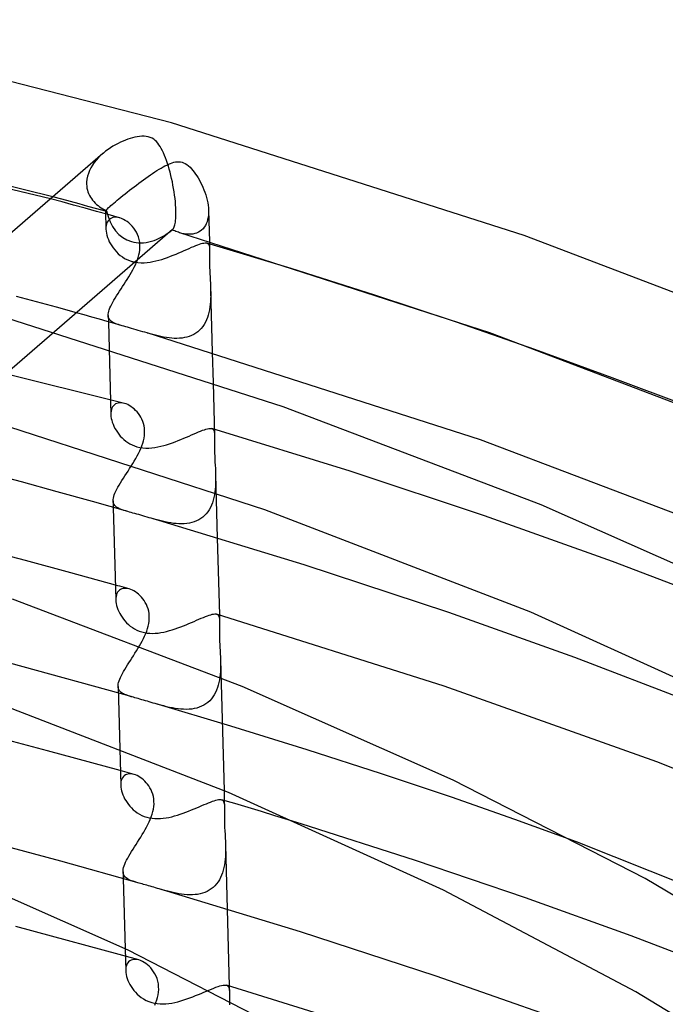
# Model space of a CAD drawing. Header units: millimetres. Extents: x -200 to 200, y -101 to 238.
# Tile 63 of 65: x 85 to 110, y 191 to 230. Entities that reach past the tile are written whole.
import ezdxf

# ---------------------------------------------------------------- set-up
doc = ezdxf.new("R2010")
doc.units = ezdxf.units.MM
doc.layers.add('HIDDEN', color=7, linetype='Continuous')
doc.layers.add('THICK', color=7, linetype='Continuous')

msp = doc.modelspace()

# ---------------------------------------------------------------- linework, layer by layer
at = {"layer": 'HIDDEN'}
for p, q in [((88.067, 224.317), (87.976, 224.227)), ((88.163, 224.402), (88.067, 224.317)), ((87.742, 223.934), (87.68, 223.829)), ((87.813, 224.035), (87.742, 223.934)), ((87.891, 224.133), (87.813, 224.035)), ((87.976, 224.227), (87.891, 224.133)), ((90.479, 223.863), (90.552, 223.902)), ((90.552, 223.902), (90.622, 223.938)), ((90.622, 223.938), (90.693, 223.971)), ((90.693, 223.971), (90.762, 224)), ((90.762, 224), (90.832, 224.026)), ((90.832, 224.026), (90.9, 224.046)), ((90.9, 224.046), (90.968, 224.06)), ((90.968, 224.06), (91.034, 224.068)), ((91.034, 224.068), (91.097, 224.069)), ((91.097, 224.069), (91.158, 224.063)), ((91.158, 224.063), (91.217, 224.049)), ((91.217, 224.049), (91.277, 224.028)), ((91.277, 224.028), (91.338, 223.999)), ((91.338, 223.999), (91.4, 223.959)), ((91.4, 223.959), (91.463, 223.91)), ((91.463, 223.91), (91.525, 223.854)), ((87.549, 223.502), (87.526, 223.39)), ((87.582, 223.613), (87.549, 223.502)), ((87.626, 223.722), (87.582, 223.613)), ((87.68, 223.829), (87.626, 223.722)), ((89.81, 223.43), (89.9, 223.493)), ((89.9, 223.493), (89.989, 223.555)), ((89.989, 223.555), (90.076, 223.613)), ((90.076, 223.613), (90.161, 223.669)), ((90.161, 223.669), (90.244, 223.723)), ((90.244, 223.723), (90.325, 223.773)), ((90.325, 223.773), (90.403, 223.819)), ((90.403, 223.819), (90.479, 223.863)), ((91.525, 223.854), (91.584, 223.792)), ((91.584, 223.792), (91.64, 223.727)), ((91.64, 223.727), (91.692, 223.66)), ((91.692, 223.66), (91.742, 223.591)), ((91.742, 223.591), (91.792, 223.516)), ((91.792, 223.516), (91.841, 223.437)), ((87.514, 223.265), (87.513, 223.251)), ((87.513, 223.251), (87.513, 223.237)), ((87.513, 223.237), (87.513, 223.223)), ((87.513, 223.223), (87.513, 223.209)), ((87.513, 223.209), (87.514, 223.195)), ((87.515, 223.28), (87.514, 223.265)), ((87.514, 223.195), (87.519, 223.119)), ((87.526, 223.39), (87.515, 223.28)), ((87.519, 223.119), (87.529, 223.044)), ((89.355, 223.095), (89.445, 223.163)), ((89.445, 223.163), (89.536, 223.231)), ((89.536, 223.231), (89.627, 223.298)), ((89.627, 223.298), (89.718, 223.364)), ((89.718, 223.364), (89.81, 223.43)), ((91.841, 223.437), (91.889, 223.353)), ((91.889, 223.353), (91.936, 223.266)), ((91.936, 223.266), (91.98, 223.174)), ((91.98, 223.174), (92.023, 223.08)), ((87.529, 223.044), (87.546, 222.97)), ((87.546, 222.97), (87.567, 222.899)), ((87.567, 222.899), (87.593, 222.83)), ((87.593, 222.83), (87.625, 222.763)), ((87.625, 222.763), (87.661, 222.698)), ((88.846, 222.695), (88.925, 222.759)), ((88.925, 222.759), (89.007, 222.825)), ((89.007, 222.825), (89.091, 222.891)), ((89.091, 222.891), (89.177, 222.959)), ((89.177, 222.959), (89.265, 223.027)), ((89.265, 223.027), (89.355, 223.095)), ((92.023, 223.08), (92.063, 222.982)), ((92.063, 222.982), (92.101, 222.882)), ((92.101, 222.882), (92.135, 222.781)), ((92.135, 222.781), (92.164, 222.679)), ((86.563, 222.507), (86.114, 222.629)), ((86.549, 222.617), (86.209, 222.71)), ((86.889, 222.523), (86.549, 222.617)), ((87.01, 222.385), (86.563, 222.507)), ((87.229, 222.429), (86.889, 222.523)), ((87.457, 222.262), (87.01, 222.385)), ((87.568, 222.334), (87.229, 222.429)), ((87.661, 222.698), (87.701, 222.636)), ((87.701, 222.636), (87.746, 222.576)), ((87.746, 222.576), (87.794, 222.519)), ((87.794, 222.519), (87.846, 222.465)), ((87.846, 222.465), (87.901, 222.413)), ((87.901, 222.413), (87.959, 222.364)), ((87.959, 222.364), (88.02, 222.318)), ((88.41, 222.322), (88.457, 222.365)), ((88.457, 222.365), (88.509, 222.411)), ((88.509, 222.411), (88.567, 222.462)), ((88.567, 222.462), (88.63, 222.516)), ((88.63, 222.516), (88.698, 222.573)), ((88.698, 222.573), (88.769, 222.632)), ((88.769, 222.632), (88.846, 222.695)), ((92.164, 222.679), (92.19, 222.578)), ((92.19, 222.578), (92.211, 222.477)), ((92.211, 222.477), (92.227, 222.376)), ((92.227, 222.376), (92.238, 222.278)), ((87.903, 222.138), (87.457, 222.262)), ((87.907, 222.239), (87.568, 222.334)), ((88.349, 222.014), (87.903, 222.138)), ((88.245, 222.144), (87.907, 222.239)), ((88.02, 222.318), (88.083, 222.275)), ((88.083, 222.275), (88.149, 222.235)), ((88.149, 222.235), (88.216, 222.197)), ((88.216, 222.197), (88.285, 222.163)), ((88.243, 222.146), (88.245, 222.153)), ((88.243, 222.145), (88.243, 222.146)), ((88.243, 222.146), (88.262, 221.453)), ((88.244, 222.145), (88.243, 222.145)), ((88.244, 222.144), (88.244, 222.145)), ((88.245, 222.144), (88.244, 222.144)), ((88.244, 222.144), (88.244, 222.144)), ((88.245, 222.153), (88.252, 222.163)), ((88.246, 222.144), (88.245, 222.144)), ((88.249, 222.144), (88.246, 222.144)), ((88.254, 222.145), (88.249, 222.144)), ((88.252, 222.163), (88.264, 222.179)), ((88.26, 222.148), (88.254, 222.145)), ((88.267, 222.152), (88.26, 222.148)), ((88.264, 222.179), (88.282, 222.198)), ((88.276, 222.157), (88.267, 222.152)), ((88.285, 222.163), (88.276, 222.157)), ((88.282, 222.198), (88.305, 222.223)), ((88.305, 222.223), (88.334, 222.251)), ((88.334, 222.251), (88.369, 222.285)), ((88.793, 221.889), (88.349, 222.014)), ((88.369, 222.285), (88.41, 222.322)), ((92.239, 221.994), (92.228, 221.905)), ((92.238, 222.278), (92.244, 222.18)), ((92.244, 222.086), (92.239, 221.994)), ((92.244, 222.18), (92.244, 222.086)), ((92.244, 222.17), (92.276, 220.97)), ((88.272, 221.596), (88.263, 221.525)), ((88.289, 221.661), (88.272, 221.596)), ((88.313, 221.72), (88.289, 221.661)), ((88.344, 221.772), (88.313, 221.72)), ((88.383, 221.817), (88.344, 221.772)), ((88.428, 221.854), (88.383, 221.817)), ((88.479, 221.882), (88.428, 221.854)), ((88.535, 221.901), (88.479, 221.882)), ((88.596, 221.911), (88.535, 221.901)), ((88.66, 221.912), (88.596, 221.911)), ((88.728, 221.904), (88.66, 221.912)), ((88.797, 221.888), (88.728, 221.904)), ((88.868, 221.864), (88.797, 221.888)), ((88.939, 221.832), (88.868, 221.864)), ((89.011, 221.792), (88.939, 221.832)), ((89.081, 221.745), (89.011, 221.792)), ((89.15, 221.691), (89.081, 221.745)), ((89.217, 221.631), (89.15, 221.691)), ((89.281, 221.564), (89.217, 221.631)), ((92.121, 221.59), (92.079, 221.525)), ((92.157, 221.662), (92.121, 221.59)), ((92.187, 221.739), (92.157, 221.662)), ((92.21, 221.82), (92.187, 221.739)), ((92.228, 221.905), (92.21, 221.82)), ((88.263, 221.525), (88.262, 221.45)), ((88.262, 221.45), (88.268, 221.374)), ((88.268, 221.374), (88.28, 221.294)), ((88.28, 221.294), (88.299, 221.213)), ((88.299, 221.213), (88.325, 221.131)), ((89.341, 221.492), (89.281, 221.564)), ((89.396, 221.414), (89.341, 221.492)), ((89.446, 221.33), (89.396, 221.414)), ((89.489, 221.242), (89.446, 221.33)), ((89.525, 221.148), (89.489, 221.242)), ((90.835, 221.427), (90.837, 221.428)), ((90.835, 221.426), (90.835, 221.427)), ((90.835, 221.427), (90.835, 221.427)), ((90.836, 221.426), (90.835, 221.426)), ((90.836, 221.426), (90.836, 221.426)), ((90.836, 221.426), (90.836, 221.426)), ((90.836, 221.426), (90.836, 221.426)), ((90.837, 221.428), (90.839, 221.429)), ((90.839, 221.429), (90.841, 221.431)), ((90.841, 221.431), (90.843, 221.432)), ((90.843, 221.432), (90.844, 221.434)), ((90.844, 221.434), (90.846, 221.435)), ((91.21, 221.289), (91.121, 221.313)), ((91.297, 221.271), (91.21, 221.289)), ((91.383, 221.259), (91.297, 221.271)), ((91.468, 221.253), (91.383, 221.259)), ((91.551, 221.254), (91.468, 221.253)), ((91.631, 221.263), (91.551, 221.254)), ((91.708, 221.278), (91.631, 221.263)), ((91.781, 221.3), (91.708, 221.278)), ((91.851, 221.331), (91.781, 221.3)), ((91.916, 221.368), (91.851, 221.331)), ((91.976, 221.414), (91.916, 221.368)), ((92.03, 221.466), (91.976, 221.414)), ((92.079, 221.525), (92.03, 221.466)), ((88.325, 221.131), (88.357, 221.048)), ((88.357, 221.048), (88.395, 220.964)), ((88.395, 220.964), (88.439, 220.882)), ((88.439, 220.882), (88.488, 220.801)), ((89.554, 221.05), (89.525, 221.148)), ((89.574, 220.948), (89.554, 221.05)), ((89.584, 220.844), (89.574, 220.948)), ((89.585, 220.736), (89.584, 220.844)), ((92.179, 220.912), (92.209, 220.898)), ((92.209, 220.898), (92.234, 220.878)), ((92.234, 220.878), (92.252, 220.851)), ((92.252, 220.851), (92.266, 220.817)), ((92.266, 220.817), (92.275, 220.776)), ((92.278, 220.882), (92.284, 220.674)), ((88.488, 220.801), (88.544, 220.721)), ((88.544, 220.721), (88.605, 220.644)), ((88.605, 220.644), (88.671, 220.57)), ((88.671, 220.57), (88.743, 220.5)), ((88.743, 220.5), (88.82, 220.434)), ((88.82, 220.434), (88.902, 220.373)), ((89.517, 220.357), (89.544, 220.452)), ((89.544, 220.452), (89.564, 220.547)), ((89.564, 220.547), (89.578, 220.642)), ((89.578, 220.642), (89.585, 220.736)), ((92.275, 220.776), (92.281, 220.729)), ((92.282, 220.462), (92.28, 220.376)), ((92.281, 220.729), (92.284, 220.674)), ((92.284, 220.54), (92.282, 220.462)), ((92.284, 220.674), (92.285, 220.611)), ((92.285, 220.611), (92.284, 220.54)), ((88.902, 220.373), (88.989, 220.319)), ((88.989, 220.319), (89.079, 220.272)), ((89.079, 220.272), (89.174, 220.232)), ((89.174, 220.232), (89.272, 220.199)), ((89.272, 220.199), (89.291, 220.194)), ((89.291, 220.194), (89.31, 220.189)), ((89.31, 220.189), (89.329, 220.184)), ((89.329, 220.184), (89.348, 220.18)), ((89.348, 220.18), (89.368, 220.175)), ((89.36, 219.974), (89.406, 220.07)), ((89.368, 220.175), (89.387, 220.171)), ((89.406, 220.07), (89.448, 220.165)), ((89.448, 220.165), (89.485, 220.261)), ((89.485, 220.261), (89.517, 220.357)), ((92.28, 220.376), (92.279, 220.281)), ((92.279, 220.281), (92.279, 220.18)), ((92.279, 220.18), (92.28, 220.072)), ((92.28, 220.072), (92.283, 219.957)), ((89.147, 219.595), (89.203, 219.689)), ((89.203, 219.689), (89.258, 219.784)), ((89.258, 219.784), (89.311, 219.879)), ((89.311, 219.879), (89.36, 219.974)), ((92.283, 219.957), (92.288, 219.842)), ((92.288, 219.842), (92.294, 219.723)), ((92.294, 219.723), (92.301, 219.601)), ((88.909, 219.223), (88.969, 219.315)), ((88.969, 219.315), (89.029, 219.408)), ((89.029, 219.408), (89.088, 219.501)), ((89.088, 219.501), (89.147, 219.595)), ((92.301, 219.601), (92.309, 219.476)), ((92.309, 219.476), (92.316, 219.35)), ((92.316, 219.35), (92.322, 219.222)), ((88.678, 218.865), (88.734, 218.952)), ((88.734, 218.952), (88.791, 219.041)), ((88.791, 219.041), (88.85, 219.131)), ((88.85, 219.131), (88.909, 219.223)), ((92.322, 219.222), (92.326, 219.094)), ((92.326, 219.096), (92.391, 216.672)), ((92.326, 219.094), (92.328, 218.982)), ((92.328, 218.982), (92.328, 218.87)), ((88.979, 214.691), (72.788, 218.732)), ((85.572, 218.631), (84.796, 218.841)), ((86.345, 218.419), (85.572, 218.631)), ((88.452, 218.464), (88.488, 218.538)), ((88.488, 218.538), (88.53, 218.616)), ((88.53, 218.616), (88.576, 218.696)), ((88.576, 218.696), (88.625, 218.78)), ((88.625, 218.78), (88.678, 218.865)), ((92.31, 218.539), (92.297, 218.431)), ((92.319, 218.648), (92.31, 218.539)), ((92.325, 218.759), (92.319, 218.648)), ((92.328, 218.87), (92.325, 218.759)), ((87.116, 218.205), (86.345, 218.419)), ((88.351, 218.102), (88.353, 218.152)), ((88.353, 218.152), (88.36, 218.206)), ((88.36, 218.206), (88.374, 218.264)), ((88.374, 218.264), (88.394, 218.326)), ((88.394, 218.326), (88.42, 218.393)), ((88.42, 218.393), (88.452, 218.464)), ((92.259, 218.221), (92.232, 218.12)), ((92.28, 218.325), (92.259, 218.221)), ((92.297, 218.431), (92.28, 218.325)), ((88.351, 218.103), (88.358, 217.856)), ((88.356, 218.054), (88.351, 218.102)), ((88.368, 218.01), (88.356, 218.054)), ((88.385, 217.97), (88.368, 218.01)), ((88.41, 217.934), (88.385, 217.97)), ((88.44, 217.901), (88.41, 217.934)), ((88.477, 217.87), (88.44, 217.901)), ((88.519, 217.842), (88.477, 217.87)), ((88.568, 217.817), (88.519, 217.842)), ((88.622, 217.792), (88.568, 217.817)), ((88.682, 217.769), (88.622, 217.792)), ((88.748, 217.747), (88.682, 217.769)), ((92.122, 217.838), (92.073, 217.753)), ((92.164, 217.928), (92.122, 217.838)), ((92.201, 218.022), (92.164, 217.928)), ((92.232, 218.12), (92.201, 218.022)), ((86.266, 217.469), (84.14, 215.628)), ((88.82, 217.724), (88.748, 217.747)), ((88.897, 217.702), (88.82, 217.724)), ((89.977, 217.39), (89.866, 217.422)), ((90.082, 217.361), (89.977, 217.39)), ((91.749, 217.414), (91.669, 217.366)), ((91.825, 217.469), (91.749, 217.414)), ((91.895, 217.53), (91.825, 217.469)), ((91.96, 217.598), (91.895, 217.53)), ((92.02, 217.673), (91.96, 217.598)), ((92.073, 217.753), (92.02, 217.673)), ((90.186, 217.334), (90.082, 217.361)), ((90.291, 217.308), (90.186, 217.334)), ((90.397, 217.285), (90.291, 217.308)), ((90.502, 217.264), (90.397, 217.285)), ((90.607, 217.246), (90.502, 217.264)), ((90.711, 217.232), (90.607, 217.246)), ((90.814, 217.221), (90.711, 217.232)), ((90.917, 217.215), (90.814, 217.221)), ((91.019, 217.214), (90.917, 217.215)), ((91.119, 217.217), (91.019, 217.214)), ((91.217, 217.227), (91.119, 217.217)), ((91.314, 217.242), (91.217, 217.227)), ((91.408, 217.263), (91.314, 217.242)), ((91.498, 217.29), (91.408, 217.263)), ((91.586, 217.325), (91.498, 217.29)), ((91.669, 217.366), (91.586, 217.325)), ((88.386, 216.808), (88.454, 214.259)), ((92.422, 215.492), (92.476, 213.464)), ((88.741, 214.706), (88.688, 214.691)), ((88.797, 214.713), (88.741, 214.706)), ((88.857, 214.713), (88.797, 214.713)), ((88.918, 214.705), (88.857, 214.713)), ((88.982, 214.69), (88.918, 214.705)), ((88.455, 214.326), (88.454, 214.257)), ((88.462, 214.392), (88.455, 214.326)), ((88.477, 214.453), (88.462, 214.392)), ((88.497, 214.509), (88.477, 214.453)), ((88.524, 214.559), (88.497, 214.509)), ((88.557, 214.602), (88.524, 214.559)), ((88.595, 214.639), (88.557, 214.602)), ((88.639, 214.669), (88.595, 214.639)), ((88.688, 214.691), (88.639, 214.669)), ((89.045, 214.669), (88.982, 214.69)), ((89.108, 214.642), (89.045, 214.669)), ((89.171, 214.608), (89.108, 214.642)), ((89.234, 214.569), (89.171, 214.608)), ((89.296, 214.524), (89.234, 214.569)), ((89.357, 214.474), (89.296, 214.524)), ((89.415, 214.419), (89.357, 214.474)), ((89.471, 214.358), (89.415, 214.419)), ((89.524, 214.294), (89.471, 214.358)), ((88.454, 214.257), (88.459, 214.185)), ((88.459, 214.185), (88.47, 214.111)), ((88.47, 214.111), (88.487, 214.035)), ((88.487, 214.035), (88.51, 213.958)), ((88.51, 213.958), (88.539, 213.879)), ((89.573, 214.224), (89.524, 214.294)), ((89.618, 214.151), (89.573, 214.224)), ((89.658, 214.074), (89.618, 214.151)), ((89.692, 213.992), (89.658, 214.074)), ((89.721, 213.907), (89.692, 213.992)), ((88.539, 213.879), (88.573, 213.801)), ((88.573, 213.801), (88.613, 213.723)), ((88.613, 213.723), (88.658, 213.646)), ((88.658, 213.646), (88.708, 213.57)), ((88.708, 213.57), (88.762, 213.496)), ((89.743, 213.819), (89.721, 213.907)), ((89.758, 213.728), (89.743, 213.819)), ((89.766, 213.634), (89.758, 213.728)), ((89.766, 213.539), (89.766, 213.634)), ((91.771, 213.548), (91.857, 213.584)), ((91.857, 213.584), (91.937, 213.617)), ((91.937, 213.617), (92.013, 213.646)), ((92.013, 213.646), (92.082, 213.671)), ((92.082, 213.671), (92.145, 213.691)), ((92.145, 213.691), (92.202, 213.706)), ((92.202, 213.706), (92.253, 213.715)), ((92.253, 213.715), (92.297, 213.72)), ((92.297, 213.72), (92.335, 213.719)), ((92.335, 213.719), (92.368, 213.713)), ((92.368, 213.713), (92.4, 213.699)), ((97.742, 212.057), (92.368, 213.713)), ((92.4, 213.699), (92.425, 213.678)), ((92.425, 213.678), (92.444, 213.649)), ((92.444, 213.649), (92.458, 213.614)), ((92.458, 213.614), (92.467, 213.572)), ((92.467, 213.572), (92.473, 213.522)), ((88.762, 213.496), (88.822, 213.424)), ((88.822, 213.424), (88.887, 213.356)), ((88.887, 213.356), (88.957, 213.291)), ((88.957, 213.291), (89.031, 213.23)), ((89.031, 213.23), (89.11, 213.174)), ((89.11, 213.174), (89.194, 213.123)), ((89.694, 213.145), (89.722, 213.244)), ((89.722, 213.244), (89.744, 213.343)), ((89.744, 213.343), (89.759, 213.441)), ((89.759, 213.441), (89.766, 213.539)), ((90.844, 213.163), (90.955, 213.205)), ((90.955, 213.205), (91.065, 213.248)), ((91.065, 213.248), (91.174, 213.292)), ((91.174, 213.292), (91.281, 213.336)), ((91.281, 213.336), (91.385, 213.381)), ((91.385, 213.381), (91.486, 213.425)), ((91.486, 213.425), (91.585, 213.468)), ((91.585, 213.468), (91.68, 213.509)), ((91.68, 213.509), (91.771, 213.548)), ((92.473, 213.522), (92.476, 213.465)), ((92.475, 213.254), (92.473, 213.169)), ((92.476, 213.332), (92.475, 213.254)), ((92.476, 213.465), (92.477, 213.402)), ((92.477, 213.402), (92.476, 213.332)), ((89.194, 213.123), (89.281, 213.079)), ((89.281, 213.079), (89.37, 213.042)), ((89.37, 213.042), (89.464, 213.011)), ((89.464, 213.011), (89.576, 212.984)), ((89.529, 212.749), (89.577, 212.847)), ((89.576, 212.984), (89.692, 212.966)), ((89.577, 212.847), (89.621, 212.946)), ((89.621, 212.946), (89.66, 213.046)), ((89.66, 213.046), (89.694, 213.145)), ((89.692, 212.966), (89.811, 212.957)), ((89.811, 212.957), (89.929, 212.958)), ((89.929, 212.958), (90.046, 212.966)), ((90.046, 212.966), (90.163, 212.98)), ((90.163, 212.98), (90.277, 213)), ((90.277, 213), (90.391, 213.025)), ((90.391, 213.025), (90.504, 213.055)), ((90.504, 213.055), (90.618, 213.088)), ((90.618, 213.088), (90.731, 213.124)), ((90.731, 213.124), (90.844, 213.163)), ((92.473, 213.169), (92.472, 213.076)), ((92.472, 213.076), (92.472, 212.976)), ((92.472, 212.976), (92.474, 212.869)), ((92.474, 212.869), (92.477, 212.756)), ((89.306, 212.356), (89.365, 212.454)), ((89.365, 212.454), (89.422, 212.552)), ((89.422, 212.552), (89.477, 212.65)), ((89.477, 212.65), (89.529, 212.749)), ((92.477, 212.756), (92.482, 212.644)), ((92.482, 212.644), (92.488, 212.528)), ((92.488, 212.528), (92.494, 212.409)), ((92.494, 212.409), (92.501, 212.288)), ((89.061, 211.973), (89.123, 212.067)), ((89.123, 212.067), (89.184, 212.163)), ((89.184, 212.163), (89.245, 212.259)), ((89.245, 212.259), (89.306, 212.356)), ((92.501, 212.288), (92.508, 212.164)), ((92.508, 212.164), (92.513, 212.04)), ((92.513, 212.04), (92.518, 211.915)), ((102.953, 210.328), (97.742, 212.057)), ((88.829, 211.607), (88.884, 211.696)), ((88.884, 211.696), (88.941, 211.787)), ((88.941, 211.787), (89.001, 211.879)), ((89.001, 211.879), (89.061, 211.973)), ((92.52, 211.69), (92.517, 211.579)), ((92.518, 211.916), (92.583, 209.471)), ((92.518, 211.915), (92.52, 211.802)), ((92.52, 211.802), (92.52, 211.69)), ((88.615, 211.207), (88.648, 211.28)), ((88.648, 211.28), (88.686, 211.357)), ((88.686, 211.357), (88.73, 211.437)), ((88.73, 211.437), (88.777, 211.521)), ((88.777, 211.521), (88.829, 211.607)), ((92.503, 211.358), (92.49, 211.249)), ((92.512, 211.468), (92.503, 211.358)), ((92.517, 211.579), (92.512, 211.468)), ((88.543, 210.906), (88.545, 210.957)), ((88.543, 210.908), (88.55, 210.655)), ((88.548, 210.856), (88.543, 210.906)), ((88.545, 210.957), (88.553, 211.013)), ((88.553, 211.013), (88.567, 211.073)), ((88.567, 211.073), (88.588, 211.137)), ((88.588, 211.137), (88.615, 211.207)), ((92.426, 210.936), (92.395, 210.837)), ((92.452, 211.038), (92.426, 210.936)), ((92.473, 211.143), (92.452, 211.038)), ((92.49, 211.249), (92.473, 211.143)), ((88.56, 210.811), (88.548, 210.856)), ((88.579, 210.77), (88.56, 210.811)), ((88.605, 210.733), (88.579, 210.77)), ((88.636, 210.699), (88.605, 210.733)), ((88.675, 210.668), (88.636, 210.699)), ((88.719, 210.64), (88.675, 210.668)), ((88.77, 210.613), (88.719, 210.64)), ((88.826, 210.588), (88.77, 210.613)), ((88.889, 210.565), (88.826, 210.588)), ((88.957, 210.541), (88.889, 210.565)), ((89.032, 210.518), (88.957, 210.541)), ((89.112, 210.495), (89.032, 210.518)), ((92.267, 210.565), (92.214, 210.484)), ((92.316, 210.651), (92.267, 210.565)), ((92.358, 210.742), (92.316, 210.651)), ((92.395, 210.837), (92.358, 210.742)), ((90.136, 210.199), (90.023, 210.232)), ((90.246, 210.169), (90.136, 210.199)), ((90.353, 210.141), (90.246, 210.169)), ((90.46, 210.115), (90.353, 210.141)), ((91.776, 210.129), (91.687, 210.094)), ((91.861, 210.171), (91.776, 210.129)), ((91.941, 210.22), (91.861, 210.171)), ((92.017, 210.276), (91.941, 210.22)), ((92.088, 210.339), (92.017, 210.276)), ((92.154, 210.408), (92.088, 210.339)), ((92.214, 210.484), (92.154, 210.408)), ((107.908, 208.558), (102.953, 210.328)), ((90.567, 210.091), (90.46, 210.115)), ((90.674, 210.069), (90.567, 210.091)), ((90.781, 210.051), (90.674, 210.069)), ((90.887, 210.036), (90.781, 210.051)), ((90.992, 210.025), (90.887, 210.036)), ((91.097, 210.019), (90.992, 210.025)), ((91.2, 210.017), (91.097, 210.019)), ((91.302, 210.02), (91.2, 210.017)), ((91.402, 210.03), (91.302, 210.02)), ((91.5, 210.045), (91.402, 210.03)), ((91.595, 210.066), (91.5, 210.045)), ((91.687, 210.094), (91.595, 210.066)), ((112.736, 206.709), (107.908, 208.558)), ((88.719, 207.617), (88.63, 207.642)), ((88.809, 207.593), (88.719, 207.617)), ((88.787, 207.443), (88.749, 207.407)), ((88.831, 207.472), (88.787, 207.443)), ((88.898, 207.568), (88.809, 207.593)), ((88.879, 207.493), (88.831, 207.472)), ((88.931, 207.508), (88.879, 207.493)), ((88.987, 207.543), (88.898, 207.568)), ((88.986, 207.514), (88.931, 207.508)), ((89.044, 207.514), (88.986, 207.514)), ((89.076, 207.518), (88.987, 207.543)), ((89.104, 207.506), (89.044, 207.514)), ((89.165, 207.492), (89.076, 207.518)), ((89.166, 207.492), (89.104, 207.506)), ((89.228, 207.472), (89.166, 207.492)), ((89.289, 207.445), (89.228, 207.472)), ((89.351, 207.413), (89.289, 207.445)), ((88.647, 207.134), (88.646, 207.064)), ((88.655, 207.199), (88.647, 207.134)), ((88.669, 207.259), (88.655, 207.199)), ((88.689, 207.314), (88.669, 207.259)), ((88.716, 207.364), (88.689, 207.314)), ((88.749, 207.407), (88.716, 207.364)), ((89.413, 207.375), (89.351, 207.413)), ((89.473, 207.332), (89.413, 207.375)), ((89.533, 207.283), (89.473, 207.332)), ((89.59, 207.23), (89.533, 207.283)), ((89.644, 207.172), (89.59, 207.23)), ((89.696, 207.11), (89.644, 207.172)), ((89.745, 207.043), (89.696, 207.11)), ((89.79, 206.971), (89.745, 207.043)), ((89.831, 206.894), (89.79, 206.971)), ((89.867, 206.812), (89.831, 206.894)), ((89.898, 206.725), (89.867, 206.812)), ((89.922, 206.634), (89.898, 206.725)), ((89.938, 206.539), (89.922, 206.634)), ((89.947, 206.441), (89.938, 206.539)), ((89.94, 206.246), (89.947, 206.342)), ((89.947, 206.342), (89.947, 206.441)), ((92.559, 206.513), (92.591, 206.498)), ((92.591, 206.498), (92.616, 206.476)), ((92.616, 206.476), (92.636, 206.447)), ((92.636, 206.447), (92.65, 206.411)), ((92.65, 206.411), (92.66, 206.367)), ((92.66, 206.367), (92.666, 206.315)), ((92.663, 206.482), (92.669, 206.255)), ((92.666, 206.315), (92.669, 206.256)), ((89.845, 205.857), (89.878, 205.954)), ((89.878, 205.954), (89.905, 206.051)), ((89.905, 206.051), (89.926, 206.149)), ((89.926, 206.149), (89.94, 206.246)), ((92.668, 206.046), (92.666, 205.962)), ((92.666, 205.962), (92.666, 205.87)), ((92.669, 206.123), (92.668, 206.046)), ((92.669, 206.256), (92.669, 206.193)), ((92.669, 206.193), (92.669, 206.123)), ((89.67, 205.47), (89.719, 205.566)), ((89.719, 205.566), (89.765, 205.663)), ((89.765, 205.663), (89.807, 205.759)), ((89.807, 205.759), (89.845, 205.857)), ((92.666, 205.87), (92.666, 205.772)), ((92.666, 205.772), (92.668, 205.667)), ((92.668, 205.667), (92.671, 205.556)), ((92.671, 205.556), (92.675, 205.447)), ((89.448, 205.089), (89.506, 205.184)), ((89.506, 205.184), (89.562, 205.279)), ((89.562, 205.279), (89.617, 205.374)), ((89.617, 205.374), (89.67, 205.47)), ((92.675, 205.447), (92.681, 205.334)), ((92.681, 205.334), (92.687, 205.218)), ((92.687, 205.218), (92.693, 205.1)), ((89.212, 204.72), (89.27, 204.81)), ((89.27, 204.81), (89.329, 204.902)), ((89.329, 204.902), (89.389, 204.995)), ((89.389, 204.995), (89.448, 205.089)), ((92.693, 205.1), (92.7, 204.98)), ((92.7, 204.98), (92.705, 204.858)), ((92.705, 204.858), (92.709, 204.735)), ((89.331, 203.287), (84.542, 204.613)), ((88.994, 204.371), (89.045, 204.456)), ((89.045, 204.456), (89.099, 204.542)), ((89.099, 204.542), (89.154, 204.63)), ((89.154, 204.63), (89.212, 204.72)), ((92.709, 204.402), (92.704, 204.291)), ((92.709, 204.736), (92.845, 199.665)), ((92.709, 204.735), (92.711, 204.624)), ((92.711, 204.513), (92.709, 204.402)), ((92.711, 204.624), (92.711, 204.513)), ((88.799, 203.994), (88.829, 204.062)), ((88.829, 204.062), (88.863, 204.135)), ((88.863, 204.135), (88.903, 204.21)), ((88.903, 204.21), (88.947, 204.29)), ((88.947, 204.29), (88.994, 204.371)), ((92.683, 204.074), (92.667, 203.967)), ((92.695, 204.182), (92.683, 204.074)), ((92.704, 204.291), (92.695, 204.182)), ((88.735, 203.71), (88.737, 203.759)), ((88.735, 203.712), (88.8, 201.293)), ((88.74, 203.663), (88.735, 203.71)), ((88.737, 203.759), (88.744, 203.812)), ((88.751, 203.619), (88.74, 203.663)), ((88.744, 203.812), (88.757, 203.868)), ((88.757, 203.868), (88.775, 203.929)), ((88.775, 203.929), (88.799, 203.994)), ((92.591, 203.662), (92.556, 203.566)), ((92.622, 203.761), (92.591, 203.662)), ((92.647, 203.863), (92.622, 203.761)), ((92.667, 203.967), (92.647, 203.863)), ((88.768, 203.58), (88.751, 203.619)), ((88.791, 203.543), (88.768, 203.58)), ((88.82, 203.51), (88.791, 203.543)), ((88.854, 203.48), (88.82, 203.51)), ((88.894, 203.452), (88.854, 203.48)), ((88.94, 203.426), (88.894, 203.452)), ((88.99, 203.401), (88.94, 203.426)), ((89.046, 203.378), (88.99, 203.401)), ((89.108, 203.356), (89.046, 203.378)), ((89.174, 203.334), (89.108, 203.356)), ((89.248, 203.311), (89.174, 203.334)), ((89.328, 203.288), (89.248, 203.311)), ((89.389, 203.27), (89.331, 203.287)), ((89.45, 203.253), (89.389, 203.27)), ((89.515, 203.235), (89.45, 203.253)), ((92.413, 203.303), (92.354, 203.225)), ((92.467, 203.386), (92.413, 203.303)), ((92.514, 203.473), (92.467, 203.386)), ((92.556, 203.566), (92.514, 203.473)), ((89.583, 203.216), (89.515, 203.235)), ((89.654, 203.195), (89.583, 203.216)), ((89.726, 203.175), (89.654, 203.195)), ((89.798, 203.154), (89.726, 203.175)), ((89.871, 203.132), (89.798, 203.154)), ((89.945, 203.111), (89.871, 203.132)), ((90.021, 203.088), (89.945, 203.111)), ((90.098, 203.066), (90.021, 203.088)), ((90.176, 203.043), (90.098, 203.066)), ((93.115, 202.168), (90.176, 203.043)), ((90.287, 203.011), (90.178, 203.042)), ((90.398, 202.98), (90.287, 203.011)), ((90.508, 202.951), (90.398, 202.98)), ((90.619, 202.923), (90.508, 202.951)), ((90.73, 202.898), (90.619, 202.923)), ((90.841, 202.875), (90.73, 202.898)), ((90.951, 202.856), (90.841, 202.875)), ((91.789, 202.871), (91.691, 202.849)), ((91.883, 202.901), (91.789, 202.871)), ((91.974, 202.937), (91.883, 202.901)), ((92.06, 202.981), (91.974, 202.937)), ((92.141, 203.032), (92.06, 202.981)), ((92.218, 203.089), (92.141, 203.032)), ((92.289, 203.154), (92.218, 203.089)), ((92.354, 203.225), (92.289, 203.154)), ((91.061, 202.84), (90.951, 202.856)), ((91.169, 202.829), (91.061, 202.84)), ((91.277, 202.822), (91.169, 202.829)), ((91.384, 202.82), (91.277, 202.822)), ((91.488, 202.824), (91.384, 202.82)), ((91.591, 202.833), (91.488, 202.824)), ((91.691, 202.849), (91.591, 202.833)), ((96.073, 201.248), (93.115, 202.168)), ((98.954, 200.316), (96.073, 201.248)), ((88.911, 200.418), (88.822, 200.442)), ((88.939, 200.208), (88.906, 200.165)), ((88.999, 200.393), (88.911, 200.418)), ((88.976, 200.244), (88.939, 200.208)), ((89.019, 200.273), (88.976, 200.244)), ((89.087, 200.368), (88.999, 200.393)), ((89.067, 200.295), (89.019, 200.273)), ((89.118, 200.309), (89.067, 200.295)), ((89.175, 200.344), (89.087, 200.368)), ((89.174, 200.316), (89.118, 200.309)), ((89.231, 200.315), (89.174, 200.316)), ((89.263, 200.319), (89.175, 200.344)), ((89.292, 200.308), (89.231, 200.315)), ((89.351, 200.294), (89.263, 200.319)), ((89.353, 200.293), (89.292, 200.308)), ((89.414, 200.273), (89.353, 200.293)), ((89.475, 200.247), (89.414, 200.273)), ((89.537, 200.215), (89.475, 200.247)), ((89.598, 200.177), (89.537, 200.215)), ((101.662, 199.407), (98.954, 200.316)), ((88.839, 199.938), (88.838, 199.87)), ((88.846, 200.003), (88.839, 199.938)), ((88.86, 200.062), (88.846, 200.003)), ((88.88, 200.116), (88.86, 200.062)), ((88.906, 200.165), (88.88, 200.116)), ((89.657, 200.134), (89.598, 200.177)), ((89.716, 200.086), (89.657, 200.134)), ((89.773, 200.033), (89.716, 200.086)), ((89.827, 199.975), (89.773, 200.033)), ((89.878, 199.913), (89.827, 199.975)), ((89.927, 199.846), (89.878, 199.913)), ((89.972, 199.774), (89.927, 199.846)), ((90.013, 199.697), (89.972, 199.774)), ((90.049, 199.615), (90.013, 199.697)), ((90.079, 199.528), (90.049, 199.615)), ((90.103, 199.437), (90.079, 199.528)), ((90.12, 199.342), (90.103, 199.437)), ((90.107, 198.949), (90.121, 199.047)), ((90.128, 199.244), (90.12, 199.342)), ((90.121, 199.047), (90.129, 199.145)), ((90.129, 199.145), (90.128, 199.244)), ((92.747, 199.314), (92.781, 199.299)), ((92.781, 199.299), (92.807, 199.276)), ((92.807, 199.276), (92.827, 199.246)), ((92.827, 199.246), (92.842, 199.207)), ((92.842, 199.207), (92.852, 199.162)), ((92.852, 199.162), (92.858, 199.108)), ((92.855, 199.282), (92.861, 199.045)), ((92.858, 199.108), (92.861, 199.046)), ((92.861, 199.046), (92.862, 198.983)), ((104.123, 198.547), (101.662, 199.407)), ((90.024, 198.651), (90.058, 198.751)), ((90.058, 198.751), (90.086, 198.85)), ((90.086, 198.85), (90.107, 198.949)), ((92.86, 198.753), (92.859, 198.663)), ((92.859, 198.663), (92.86, 198.566)), ((92.861, 198.836), (92.86, 198.753)), ((92.862, 198.913), (92.861, 198.836)), ((92.862, 198.983), (92.862, 198.913)), ((89.843, 198.254), (89.894, 198.353)), ((89.894, 198.353), (89.942, 198.452)), ((89.942, 198.452), (89.986, 198.552)), ((89.986, 198.552), (90.024, 198.651)), ((92.86, 198.566), (92.861, 198.463)), ((92.861, 198.463), (92.864, 198.355)), ((92.864, 198.355), (92.869, 198.23)), ((100.273, 196.96), (95.843, 198.376)), ((106.513, 197.681), (104.123, 198.547)), ((89.615, 197.864), (89.675, 197.961)), ((89.675, 197.961), (89.733, 198.058)), ((89.733, 198.058), (89.789, 198.156)), ((89.789, 198.156), (89.843, 198.254)), ((92.869, 198.23), (92.876, 198.101)), ((92.876, 198.101), (92.883, 197.968)), ((92.883, 197.968), (92.89, 197.833)), ((89.375, 197.485), (89.434, 197.578)), ((89.434, 197.578), (89.494, 197.673)), ((89.494, 197.673), (89.555, 197.768)), ((89.555, 197.768), (89.615, 197.864)), ((92.89, 197.833), (92.896, 197.695)), ((92.896, 197.695), (92.901, 197.557)), ((92.901, 197.557), (92.903, 197.445)), ((92.901, 197.557), (92.967, 195.071)), ((89.109, 197.045), (89.156, 197.128)), ((89.156, 197.128), (89.207, 197.214)), ((89.207, 197.214), (89.26, 197.303)), ((89.26, 197.303), (89.317, 197.393)), ((89.317, 197.393), (89.375, 197.485)), ((92.901, 197.223), (92.896, 197.112)), ((92.903, 197.334), (92.901, 197.223)), ((92.903, 197.445), (92.903, 197.334)), ((88.951, 196.682), (88.971, 196.747)), ((88.971, 196.747), (88.997, 196.815)), ((88.997, 196.815), (89.029, 196.888)), ((89.029, 196.888), (89.067, 196.965)), ((89.067, 196.965), (89.109, 197.045)), ((92.861, 196.788), (92.841, 196.683)), ((92.876, 196.895), (92.861, 196.788)), ((92.888, 197.003), (92.876, 196.895)), ((92.896, 197.112), (92.888, 197.003)), ((104.534, 195.513), (100.273, 196.96)), ((88.927, 196.514), (88.929, 196.566)), ((88.927, 196.516), (88.934, 196.255)), ((88.932, 196.465), (88.927, 196.514)), ((88.929, 196.566), (88.937, 196.622)), ((88.944, 196.421), (88.932, 196.465)), ((88.937, 196.622), (88.951, 196.682)), ((88.962, 196.38), (88.944, 196.421)), ((88.986, 196.342), (88.962, 196.38)), ((92.752, 196.386), (92.712, 196.294)), ((92.787, 196.482), (92.752, 196.386)), ((92.816, 196.581), (92.787, 196.482)), ((92.841, 196.683), (92.816, 196.581)), ((89.016, 196.308), (88.986, 196.342)), ((89.053, 196.277), (89.016, 196.308)), ((89.095, 196.248), (89.053, 196.277)), ((89.143, 196.221), (89.095, 196.248)), ((89.197, 196.196), (89.143, 196.221)), ((89.256, 196.172), (89.197, 196.196)), ((89.321, 196.149), (89.256, 196.172)), ((89.392, 196.126), (89.321, 196.149)), ((89.468, 196.103), (89.392, 196.126)), ((89.549, 196.079), (89.468, 196.103)), ((92.556, 196.046), (92.493, 195.974)), ((92.614, 196.123), (92.556, 196.046)), ((92.666, 196.206), (92.614, 196.123)), ((92.712, 196.294), (92.666, 196.206)), ((90.442, 195.822), (90.333, 195.853)), ((90.551, 195.791), (90.442, 195.822)), ((90.66, 195.762), (90.551, 195.791)), ((90.769, 195.734), (90.66, 195.762)), ((90.877, 195.709), (90.769, 195.734)), ((90.984, 195.686), (90.877, 195.709)), ((91.091, 195.666), (90.984, 195.686)), ((91.198, 195.65), (91.091, 195.666)), ((91.304, 195.637), (91.198, 195.65)), ((91.41, 195.628), (91.304, 195.637)), ((91.514, 195.623), (91.41, 195.628)), ((91.617, 195.624), (91.514, 195.623)), ((91.719, 195.63), (91.617, 195.624)), ((91.818, 195.642), (91.719, 195.63)), ((91.915, 195.66), (91.818, 195.642)), ((92.009, 195.684), (91.915, 195.66)), ((92.101, 195.715), (92.009, 195.684)), ((92.188, 195.753), (92.101, 195.715)), ((92.271, 195.798), (92.188, 195.753)), ((92.35, 195.85), (92.271, 195.798)), ((92.424, 195.909), (92.35, 195.85)), ((92.493, 195.974), (92.424, 195.909)), ((108.639, 194.031), (104.534, 195.513)), ((89.537, 193.096), (84.771, 194.391)), ((112.661, 192.493), (108.639, 194.031)), ((89.007, 193.532), (89.03, 192.678)), ((89.079, 192.935), (89.056, 192.878)), ((89.109, 192.985), (89.079, 192.935)), ((89.145, 193.027), (89.109, 192.985)), ((89.188, 193.062), (89.145, 193.027)), ((89.237, 193.088), (89.188, 193.062)), ((89.29, 193.107), (89.237, 193.088)), ((89.348, 193.116), (89.29, 193.107)), ((89.409, 193.117), (89.348, 193.116)), ((89.473, 193.11), (89.409, 193.117)), ((89.539, 193.095), (89.473, 193.11)), ((89.607, 193.072), (89.539, 193.095)), ((89.676, 193.041), (89.607, 193.072)), ((89.744, 193.003), (89.676, 193.041)), ((89.812, 192.958), (89.744, 193.003)), ((89.878, 192.907), (89.812, 192.958)), ((89.031, 192.749), (89.03, 192.677)), ((89.03, 192.677), (89.035, 192.605)), ((89.04, 192.816), (89.031, 192.749)), ((89.035, 192.605), (89.047, 192.53)), ((89.056, 192.878), (89.04, 192.816)), ((89.942, 192.849), (89.878, 192.907)), ((90.003, 192.785), (89.942, 192.849)), ((90.061, 192.716), (90.003, 192.785)), ((90.115, 192.64), (90.061, 192.716)), ((90.165, 192.557), (90.115, 192.64)), ((90.209, 192.469), (90.165, 192.557)), ((89.047, 192.53), (89.064, 192.454)), ((89.064, 192.454), (89.088, 192.376)), ((89.088, 192.376), (89.118, 192.298)), ((89.118, 192.298), (89.153, 192.219)), ((89.153, 192.219), (89.194, 192.14)), ((90.247, 192.374), (90.209, 192.469)), ((90.277, 192.274), (90.247, 192.374)), ((90.298, 192.168), (90.277, 192.274)), ((90.309, 192.06), (90.298, 192.168)), ((89.194, 192.14), (89.24, 192.063)), ((89.24, 192.063), (89.292, 191.987)), ((89.292, 191.987), (89.348, 191.913)), ((89.348, 191.913), (89.41, 191.841)), ((89.41, 191.841), (89.478, 191.773)), ((90.288, 191.746), (90.303, 191.847)), ((90.303, 191.847), (90.31, 191.948)), ((90.31, 191.948), (90.309, 192.06)), ((91.851, 191.755), (91.958, 191.799)), ((91.958, 191.799), (92.061, 191.843)), ((92.061, 191.843), (92.161, 191.885)), ((92.161, 191.885), (92.257, 191.926)), ((92.936, 192.115), (92.967, 192.101)), ((92.967, 192.101), (92.992, 192.082)), ((92.992, 192.082), (93.012, 192.057)), ((93.012, 192.057), (93.027, 192.025)), ((93.027, 192.025), (93.038, 191.987)), ((93.038, 191.987), (93.046, 191.943)), ((93.046, 191.943), (93.051, 191.892)), ((93.047, 192.082), (93.054, 191.834)), ((93.051, 191.892), (93.054, 191.836)), ((93.054, 191.836), (93.054, 191.773)), ((89.478, 191.773), (89.552, 191.706)), ((89.552, 191.706), (89.634, 191.642)), ((89.634, 191.642), (89.724, 191.583)), ((89.724, 191.583), (89.822, 191.529)), ((89.822, 191.529), (89.928, 191.483)), ((89.928, 191.483), (90.039, 191.445)), ((90.039, 191.445), (90.145, 191.419)), ((90.145, 191.419), (90.254, 191.402)), ((90.161, 191.338), (90.202, 191.44)), ((90.202, 191.44), (90.237, 191.543)), ((90.237, 191.543), (90.266, 191.645)), ((90.254, 191.402), (90.365, 191.392)), ((90.266, 191.645), (90.288, 191.746)), ((90.593, 191.395), (90.709, 191.407)), ((90.709, 191.407), (90.825, 191.426)), ((90.825, 191.426), (90.942, 191.449)), ((90.942, 191.449), (91.058, 191.477)), ((91.058, 191.477), (91.174, 191.509)), ((91.174, 191.509), (91.289, 191.545)), ((91.289, 191.545), (91.404, 191.584)), ((91.404, 191.584), (91.518, 191.624)), ((91.518, 191.624), (91.631, 191.667)), ((91.631, 191.667), (91.742, 191.711)), ((91.742, 191.711), (91.851, 191.755)), ((93.053, 191.545), (93.052, 191.456)), ((93.052, 191.456), (93.053, 191.361)), ((93.054, 191.703), (93.053, 191.627)), ((93.053, 191.627), (93.053, 191.545)), ((93.054, 191.773), (93.054, 191.703)), ((90.365, 191.392), (90.478, 191.39)), ((90.478, 191.39), (90.593, 191.395))]:
    msp.add_line(p, q, dxfattribs=at)
for start_param, end_param in [(2.402398, 3.22976), (-3.053426, -2.226064)]:
    msp.add_ellipse((90.207, 223.527), major_axis=(1.105, 2.506), ratio=0.654928, start_param=start_param, end_param=end_param, dxfattribs=at)
at = {"layer": 'THICK'}
for p, q in [((90.805, 225.573), (75.244, 229.578)), ((86.209, 222.71), (70.37, 226.556)), ((86.114, 222.629), (70.021, 226.482)), ((104.484, 221.206), (90.805, 225.573)), ((89.383, 225.015), (89.295, 224.994)), ((89.473, 225.033), (89.383, 225.015)), ((89.564, 225.046), (89.473, 225.033)), ((89.654, 225.054), (89.564, 225.046)), ((89.742, 225.055), (89.654, 225.054)), ((89.827, 225.048), (89.742, 225.055)), ((89.908, 225.034), (89.827, 225.048)), ((89.984, 225.011), (89.908, 225.034)), ((88.537, 224.669), (88.439, 224.608)), ((88.635, 224.726), (88.537, 224.669)), ((88.734, 224.778), (88.635, 224.726)), ((88.832, 224.826), (88.734, 224.778)), ((88.929, 224.868), (88.832, 224.826)), ((89.024, 224.907), (88.929, 224.868)), ((89.117, 224.94), (89.024, 224.907)), ((89.208, 224.969), (89.117, 224.94)), ((89.295, 224.994), (89.208, 224.969)), ((90.054, 224.979), (89.984, 225.011)), ((90.116, 224.941), (90.054, 224.979)), ((90.172, 224.897), (90.116, 224.941)), ((90.224, 224.847), (90.172, 224.897)), ((90.274, 224.789), (90.224, 224.847)), ((90.322, 224.725), (90.274, 224.789)), ((90.368, 224.655), (90.322, 224.725)), ((90.412, 224.578), (90.368, 224.655)), ((88.141, 224.384), (81.71, 218.814)), ((88.252, 224.475), (88.163, 224.402)), ((88.344, 224.543), (88.252, 224.475)), ((88.439, 224.608), (88.344, 224.543)), ((90.455, 224.495), (90.412, 224.578)), ((90.496, 224.407), (90.455, 224.495)), ((90.537, 224.313), (90.496, 224.407)), ((90.576, 224.214), (90.537, 224.313)), ((90.614, 224.11), (90.576, 224.214)), ((90.65, 224.003), (90.614, 224.11)), ((90.686, 223.891), (90.65, 224.003)), ((90.72, 223.776), (90.686, 223.891)), ((90.752, 223.657), (90.72, 223.776)), ((90.783, 223.535), (90.752, 223.657)), ((90.812, 223.411), (90.783, 223.535)), ((90.84, 223.284), (90.812, 223.411)), ((90.865, 223.156), (90.84, 223.284)), ((90.889, 223.028), (90.865, 223.156)), ((90.91, 222.899), (90.889, 223.028)), ((90.928, 222.77), (90.91, 222.899)), ((90.944, 222.644), (90.928, 222.77)), ((90.957, 222.519), (90.944, 222.644)), ((90.967, 222.398), (90.957, 222.519)), ((90.974, 222.281), (90.967, 222.398)), ((90.975, 222.266), (90.974, 222.281)), ((90.976, 222.252), (90.975, 222.266)), ((90.976, 222.237), (90.976, 222.252)), ((90.977, 222.223), (90.976, 222.237)), ((90.976, 221.936), (90.979, 222.017)), ((90.977, 222.209), (90.977, 222.223)), ((90.978, 222.195), (90.977, 222.209)), ((90.979, 222.104), (90.978, 222.195)), ((90.979, 222.017), (90.979, 222.104)), ((90.923, 221.575), (90.936, 221.62)), ((90.936, 221.62), (90.947, 221.671)), ((90.947, 221.671), (90.957, 221.728)), ((90.957, 221.728), (90.965, 221.791)), ((90.965, 221.791), (90.972, 221.861)), ((90.972, 221.861), (90.976, 221.936)), ((90.847, 221.435), (86.266, 217.469)), ((90.883, 221.404), (90.836, 221.426)), ((90.846, 221.435), (90.863, 221.452)), ((90.863, 221.452), (90.879, 221.475)), ((90.879, 221.475), (90.895, 221.503)), ((90.93, 221.383), (90.883, 221.404)), ((90.895, 221.503), (90.91, 221.536)), ((90.91, 221.536), (90.923, 221.575)), ((90.978, 221.364), (90.93, 221.383)), ((91.026, 221.346), (90.978, 221.364)), ((91.074, 221.329), (91.026, 221.346)), ((91.121, 221.313), (91.074, 221.329)), ((103.157, 217.432), (91.133, 221.31)), ((115.472, 217.023), (104.484, 221.206)), ((91.67, 220.782), (91.751, 220.815)), ((91.751, 220.815), (91.827, 220.845)), ((91.827, 220.845), (91.896, 220.869)), ((91.896, 220.869), (91.958, 220.889)), ((91.958, 220.889), (92.015, 220.904)), ((92.015, 220.904), (92.065, 220.914)), ((92.065, 220.914), (92.109, 220.919)), ((92.109, 220.919), (92.147, 220.918)), ((92.147, 220.918), (92.179, 220.912)), ((95.451, 219.919), (92.179, 220.912)), ((92.276, 220.97), (92.278, 220.882)), ((90.764, 220.397), (90.875, 220.441)), ((90.875, 220.441), (90.984, 220.485)), ((90.984, 220.485), (91.091, 220.53)), ((91.091, 220.53), (91.196, 220.576)), ((91.196, 220.576), (91.299, 220.62)), ((91.299, 220.62), (91.398, 220.664)), ((91.398, 220.664), (91.493, 220.706)), ((91.493, 220.706), (91.584, 220.746)), ((91.584, 220.746), (91.67, 220.782)), ((89.387, 220.171), (89.507, 220.154)), ((89.507, 220.154), (89.626, 220.146)), ((89.626, 220.146), (89.745, 220.147)), ((89.745, 220.147), (89.862, 220.155)), ((89.862, 220.155), (89.976, 220.17)), ((89.976, 220.17), (90.088, 220.191)), ((90.088, 220.191), (90.2, 220.216)), ((90.2, 220.216), (90.313, 220.245)), ((90.313, 220.245), (90.426, 220.278)), ((90.426, 220.278), (90.539, 220.315)), ((90.539, 220.315), (90.652, 220.355)), ((90.652, 220.355), (90.764, 220.397)), ((98.693, 218.889), (95.451, 219.919)), ((101.858, 217.836), (98.693, 218.889)), ((95.138, 214.559), (83.498, 218.298)), ((87.414, 218.122), (87.116, 218.205)), ((87.712, 218.038), (87.414, 218.122)), ((88.009, 217.954), (87.712, 218.038)), ((88.306, 217.87), (88.009, 217.954)), ((88.602, 217.786), (88.306, 217.87)), ((88.358, 217.856), (88.386, 216.808)), ((88.899, 217.701), (88.602, 217.786)), ((104.906, 216.777), (101.858, 217.836)), ((88.964, 217.682), (88.898, 217.701)), ((89.034, 217.663), (88.964, 217.682)), ((89.106, 217.643), (89.034, 217.663)), ((89.181, 217.622), (89.106, 217.643)), ((89.26, 217.6), (89.181, 217.622)), ((89.342, 217.576), (89.26, 217.6)), ((89.431, 217.55), (89.342, 217.576)), ((89.519, 217.524), (89.431, 217.55)), ((89.607, 217.498), (89.519, 217.524)), ((89.693, 217.473), (89.607, 217.498)), ((89.777, 217.448), (89.693, 217.473)), ((89.858, 217.424), (89.777, 217.448)), ((102.798, 213.279), (89.858, 217.424)), ((113.95, 213.324), (103.157, 217.432)), ((92.391, 216.672), (92.422, 215.492)), ((107.9, 215.688), (104.906, 216.777)), ((110.85, 214.57), (107.9, 215.688)), ((94.433, 210.566), (82.686, 214.368)), ((105.145, 210.749), (95.138, 214.559)), ((113.553, 209.185), (102.798, 213.279)), ((84.987, 211.642), (83.598, 212.012)), ((86.369, 211.265), (84.987, 211.642)), ((87.745, 210.883), (86.369, 211.265)), ((89.114, 210.494), (87.745, 210.883)), ((88.55, 210.655), (88.646, 207.066)), ((104.742, 206.585), (94.433, 210.566)), ((114.349, 206.666), (105.145, 210.749)), ((89.177, 210.476), (89.114, 210.494)), ((89.243, 210.458), (89.177, 210.476)), ((89.312, 210.438), (89.243, 210.458)), ((89.383, 210.418), (89.312, 210.438)), ((89.457, 210.397), (89.383, 210.418)), ((89.534, 210.375), (89.457, 210.397)), ((89.614, 210.352), (89.534, 210.375)), ((89.695, 210.328), (89.614, 210.352)), ((89.777, 210.304), (89.695, 210.328)), ((89.858, 210.28), (89.777, 210.304)), ((89.939, 210.257), (89.858, 210.28)), ((90.018, 210.233), (89.939, 210.257)), ((95.95, 208.426), (90.018, 210.233)), ((92.583, 209.471), (92.663, 206.482)), ((85.15, 208.59), (83.395, 209.049)), ((86.896, 208.121), (85.15, 208.59)), ((101.564, 206.575), (95.95, 208.426)), ((88.63, 207.642), (86.896, 208.121)), ((93.547, 203.704), (84.64, 207.095)), ((88.646, 207.064), (88.651, 206.995)), ((88.651, 206.995), (88.661, 206.923)), ((88.661, 206.923), (88.678, 206.849)), ((88.678, 206.849), (88.7, 206.774)), ((88.7, 206.774), (88.727, 206.697)), ((88.727, 206.697), (88.76, 206.62)), ((88.76, 206.62), (88.798, 206.544)), ((88.798, 206.544), (88.842, 206.468)), ((88.842, 206.468), (88.89, 206.393)), ((88.89, 206.393), (88.943, 206.32)), ((88.943, 206.32), (89.002, 206.249)), ((91.779, 206.274), (91.872, 206.315)), ((91.872, 206.315), (91.961, 206.353)), ((91.961, 206.353), (92.046, 206.388)), ((92.046, 206.388), (92.126, 206.42)), ((92.126, 206.42), (92.201, 206.448)), ((92.201, 206.448), (92.269, 206.472)), ((92.269, 206.472), (92.333, 206.492)), ((92.333, 206.492), (92.389, 206.507)), ((92.389, 206.507), (92.44, 206.516)), ((92.44, 206.516), (92.485, 206.521)), ((92.485, 206.521), (92.524, 206.52)), ((92.524, 206.52), (92.557, 206.513)), ((101.388, 203.725), (92.557, 206.513)), ((106.447, 204.833), (101.564, 206.575)), ((114.136, 202.325), (104.742, 206.585)), ((89.002, 206.249), (89.066, 206.179)), ((89.066, 206.179), (89.135, 206.113)), ((89.135, 206.113), (89.21, 206.051)), ((89.21, 206.051), (89.29, 205.993)), ((89.29, 205.993), (89.375, 205.94)), ((89.375, 205.94), (89.465, 205.894)), ((90.837, 205.905), (90.947, 205.941)), ((90.947, 205.941), (91.056, 205.979)), ((91.056, 205.979), (91.164, 206.019)), ((91.164, 206.019), (91.272, 206.061)), ((91.272, 206.061), (91.378, 206.104)), ((91.378, 206.104), (91.482, 206.147)), ((91.482, 206.147), (91.583, 206.19)), ((91.583, 206.19), (91.683, 206.233)), ((91.683, 206.233), (91.779, 206.274)), ((89.465, 205.894), (89.559, 205.854)), ((89.559, 205.854), (89.655, 205.822)), ((89.655, 205.822), (89.754, 205.798)), ((89.754, 205.798), (89.857, 205.781)), ((89.857, 205.781), (89.962, 205.771)), ((89.962, 205.771), (90.069, 205.768)), ((90.069, 205.768), (90.178, 205.772)), ((90.178, 205.772), (90.287, 205.782)), ((90.287, 205.782), (90.396, 205.797)), ((90.396, 205.797), (90.506, 205.818)), ((90.506, 205.818), (90.616, 205.843)), ((90.616, 205.843), (90.727, 205.873)), ((90.727, 205.873), (90.837, 205.905)), ((111.168, 203.027), (106.447, 204.833)), ((101.739, 200.07), (93.547, 203.704)), ((109.634, 200.785), (101.388, 203.725)), ((93.022, 199.591), (83.871, 203.124)), ((86.003, 201.214), (83.156, 201.96)), ((88.822, 200.442), (86.003, 201.214)), ((88.8, 201.293), (88.838, 199.872)), ((117.412, 197.675), (109.634, 200.785)), ((88.838, 199.87), (88.843, 199.801)), ((88.843, 199.801), (88.853, 199.729)), ((109.175, 196.251), (101.739, 200.07)), ((88.853, 199.729), (88.87, 199.656)), ((88.87, 199.656), (88.892, 199.581)), ((88.892, 199.581), (88.919, 199.505)), ((88.919, 199.505), (88.952, 199.429)), ((88.952, 199.429), (88.99, 199.353)), ((92.845, 199.665), (92.855, 199.282)), ((101.359, 195.809), (93.022, 199.591)), ((88.99, 199.353), (89.033, 199.278)), ((89.033, 199.278), (89.081, 199.204)), ((89.081, 199.204), (89.134, 199.131)), ((89.134, 199.131), (89.192, 199.061)), ((89.192, 199.061), (89.255, 198.993)), ((91.784, 199), (91.882, 199.042)), ((91.882, 199.042), (91.978, 199.083)), ((91.978, 199.083), (92.07, 199.123)), ((92.07, 199.123), (92.159, 199.16)), ((92.159, 199.16), (92.243, 199.194)), ((92.243, 199.194), (92.321, 199.225)), ((92.321, 199.225), (92.395, 199.253)), ((92.395, 199.253), (92.463, 199.276)), ((92.463, 199.276), (92.525, 199.295)), ((92.525, 199.295), (92.581, 199.309)), ((92.581, 199.309), (92.631, 199.318)), ((92.631, 199.318), (92.675, 199.322)), ((92.675, 199.322), (92.714, 199.32)), ((92.714, 199.32), (92.747, 199.314)), ((93.263, 199.161), (92.747, 199.314)), ((93.779, 199.006), (93.263, 199.161)), ((89.255, 198.993), (89.324, 198.927)), ((89.324, 198.927), (89.398, 198.865)), ((89.398, 198.865), (89.478, 198.807)), ((89.478, 198.807), (89.564, 198.754)), ((89.564, 198.754), (89.655, 198.706)), ((89.655, 198.706), (89.749, 198.666)), ((89.749, 198.666), (89.847, 198.634)), ((90.706, 198.63), (90.816, 198.655)), ((90.816, 198.655), (90.927, 198.684)), ((90.927, 198.684), (91.037, 198.717)), ((91.037, 198.717), (91.147, 198.753)), ((91.147, 198.753), (91.257, 198.791)), ((91.257, 198.791), (91.365, 198.831)), ((91.365, 198.831), (91.473, 198.872)), ((91.473, 198.872), (91.578, 198.915)), ((91.578, 198.915), (91.682, 198.958)), ((91.682, 198.958), (91.784, 199)), ((94.295, 198.85), (93.779, 199.006)), ((94.811, 198.693), (94.295, 198.85)), ((95.327, 198.535), (94.811, 198.693)), ((89.847, 198.634), (89.947, 198.609)), ((89.947, 198.609), (90.051, 198.592)), ((90.051, 198.592), (90.156, 198.582)), ((90.156, 198.582), (90.265, 198.579)), ((90.265, 198.579), (90.374, 198.583)), ((90.374, 198.583), (90.484, 198.593)), ((90.484, 198.593), (90.595, 198.609)), ((90.595, 198.609), (90.706, 198.63)), ((95.843, 198.376), (95.327, 198.535)), ((86.519, 196.929), (83.455, 197.751)), ((117.411, 193.324), (106.513, 197.681)), ((89.55, 196.079), (86.519, 196.929)), ((89.13, 193.473), (81.949, 196.659)), ((88.934, 196.255), (89.007, 193.532)), ((89.607, 196.063), (89.55, 196.079)), ((89.666, 196.046), (89.607, 196.063)), ((89.726, 196.029), (89.666, 196.046)), ((89.789, 196.011), (89.726, 196.029)), ((89.853, 195.993), (89.789, 196.011)), ((89.918, 195.974), (89.853, 195.993)), ((115.824, 192.314), (109.175, 196.251)), ((89.984, 195.955), (89.918, 195.974)), ((90.051, 195.935), (89.984, 195.955)), ((90.119, 195.916), (90.051, 195.935)), ((90.189, 195.895), (90.119, 195.916)), ((90.26, 195.874), (90.189, 195.895)), ((90.332, 195.853), (90.26, 195.874)), ((95.811, 194.191), (90.332, 195.853)), ((108.825, 191.86), (101.359, 195.809)), ((92.967, 195.071), (93.047, 192.082)), ((101.074, 192.473), (95.811, 194.191)), ((95.649, 190.125), (89.13, 193.473)), ((105.65, 190.868), (101.074, 192.473)), ((92.257, 191.926), (92.354, 191.966)), ((92.354, 191.966), (92.447, 192.003)), ((92.447, 192.003), (92.532, 192.036)), ((92.532, 192.036), (92.611, 192.065)), ((92.611, 192.065), (92.683, 192.088)), ((92.683, 192.088), (92.748, 192.105)), ((92.748, 192.105), (92.805, 192.117)), ((92.805, 192.117), (92.856, 192.122)), ((92.856, 192.122), (92.899, 192.121)), ((92.899, 192.121), (92.936, 192.115)), ((99.107, 190.203), (92.936, 192.115)), ((115.563, 187.71), (108.825, 191.86))]:
    msp.add_line(p, q, dxfattribs=at)

doc.saveas('drawing.dxf')
